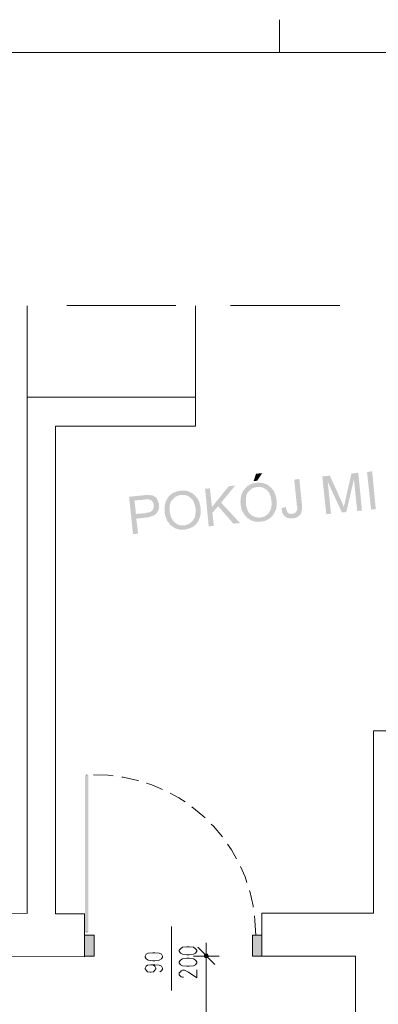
# Model space of a CAD drawing. Header units: millimetres. Extents: x -1256 to 4744, y -2264 to 706.
# Tile 48 of 62: x 2792 to 3001, y 118 to 690. Entities that reach past the tile are written whole.
import ezdxf

# ---------------------------------------------------------------- set-up
doc = ezdxf.new("R2010")
doc.units = ezdxf.units.MM
doc.header["$LTSCALE"] = 0.2
doc.layers.add('C00-00-00', color=7, linetype='Continuous')

msp = doc.modelspace()

# ---------------------------------------------------------------- hatches: boundary and pattern name
at = {"layer": 'C00-00-00'}
h = msp.add_hatch(color=256, dxfattribs=at)
h.dxf.hatch_style = 2
h.paths.add_polyline_path([(2932.994, 426.23), (2929.394, 425.804), (2927.914, 421.571), (2930.032, 421.784)])
h = msp.add_hatch(color=256, dxfattribs=at)
h.dxf.hatch_style = 2
h.paths.add_polyline_path([(2972.365, 424.749), (2967.919, 424.324), (2970.246, 402.309), (2972.999, 402.734), (2971.093, 421.149)])
h = msp.add_hatch(color=256, dxfattribs=at)
h.dxf.hatch_style = 2
h.paths.add_polyline_path([(2972.365, 424.749), (2971.093, 421.149), (2979.347, 403.368), (2980.407, 406.546), (2980.407, 406.755), (2980.194, 407.18), (2979.981, 407.602), (2979.773, 408.236), (2979.56, 408.874), (2979.139, 409.721)])
h = msp.add_hatch(color=256, dxfattribs=at)
h.dxf.hatch_style = 2
h.paths.add_polyline_path([(2988.874, 426.443), (2984.853, 426.017), (2981.254, 410.142), (2981.041, 409.508), (2981.041, 408.874), (2980.828, 408.236), (2980.62, 407.602), (2980.62, 406.968), (2980.407, 406.546), (2979.347, 403.368), (2981.888, 403.581), (2986.334, 422.63)])
h = msp.add_hatch(color=256, dxfattribs=at)
h.dxf.hatch_style = 2
h.paths.add_polyline_path([(2988.874, 426.443), (2986.334, 422.63), (2988.24, 404.215), (2990.989, 404.428)])
h = msp.add_hatch(color=256, dxfattribs=at)
h.dxf.hatch_style = 2
h.paths.add_polyline_path([(2999.035, 405.274), (2996.282, 405.062), (2993.955, 426.864), (2996.916, 427.289)])
h = msp.add_hatch(color=256, dxfattribs=at)
h.dxf.hatch_style = 2
h.paths.add_polyline_path([(2917.327, 419.031), (2913.519, 418.609), (2903.784, 406.546), (2903.996, 403.159), (2907.379, 406.968), (2909.077, 409.083)])
h = msp.add_hatch(color=256, dxfattribs=at)
h.dxf.hatch_style = 2
h.paths.add_polyline_path([(2923.259, 417.55), (2922.833, 417.129), (2922.62, 416.703), (2922.412, 416.494), (2921.986, 416.069), (2921.774, 415.648), (2921.565, 415.222), (2921.352, 414.588), (2921.14, 414.167), (2920.927, 413.529), (2920.718, 413.108), (2920.718, 412.469), (2920.506, 411.835), (2920.506, 410.567), (2920.293, 409.929), (2920.293, 409.295), (2920.506, 408.661), (2920.506, 407.18), (2920.718, 406.546), (2920.927, 405.908), (2920.927, 405.274), (2921.14, 404.853), (2921.352, 404.215), (2921.774, 403.794), (2921.986, 403.159), (2922.199, 402.734), (2922.62, 402.1), (2923.046, 401.675), (2923.259, 401.253), (2923.68, 400.828), (2924.101, 400.407), (2924.314, 400.194), (2924.739, 399.981), (2925.373, 399.56), (2925.795, 399.347), (2926.22, 398.926), (2926.854, 398.713), (2927.279, 398.5), (2927.914, 398.288), (2928.339, 398.288), (2928.973, 398.079), (2930.241, 398.079), (2930.875, 397.866), (2931.513, 398.079), (2932.781, 398.079), (2933.415, 398.288), (2934.049, 398.288), (2934.687, 398.5), (2935.109, 398.713), (2935.743, 398.926), (2936.168, 399.347), (2936.802, 399.56), (2937.228, 399.773), (2937.649, 400.194), (2938.074, 400.615), (2938.496, 401.041), (2931.722, 400.407), (2930.454, 400.407), (2929.82, 400.615), (2929.186, 400.615), (2928.76, 400.828), (2928.126, 401.041), (2927.701, 401.253), (2927.067, 401.462), (2926.641, 401.887), (2926.22, 402.309), (2925.795, 402.734), (2925.373, 403.159), (2924.948, 403.581), (2924.739, 404.215), (2924.527, 404.64), (2924.314, 405.062), (2924.101, 405.7), (2923.893, 406.334), (2923.68, 406.968), (2923.467, 407.602), (2923.467, 411.835), (2923.68, 412.469), (2923.68, 413.108), (2923.893, 413.529), (2924.101, 413.954), (2924.314, 414.588), (2924.527, 415.01), (2924.948, 415.435), (2925.373, 415.856), (2925.795, 416.282), (2926.22, 416.703), (2926.641, 416.916), (2927.067, 417.341), (2927.701, 417.55), (2928.339, 417.763), (2928.76, 417.975), (2929.394, 417.975), (2930.032, 418.184)])
h = msp.add_hatch(color=256, dxfattribs=at)
h.dxf.hatch_style = 2
h.paths.add_polyline_path([(2929.82, 420.724), (2929.607, 420.515), (2928.973, 420.515), (2928.339, 420.303), (2927.701, 420.303), (2927.279, 420.09), (2926.641, 419.877), (2926.007, 419.669), (2925.586, 419.456), (2925.161, 419.031), (2924.527, 418.822), (2924.101, 418.397), (2923.68, 417.975), (2923.259, 417.55), (2930.032, 418.184), (2931.934, 418.184), (2932.568, 417.975), (2932.994, 417.975), (2933.628, 417.763), (2934.049, 417.341), (2934.687, 417.129), (2935.109, 416.703), (2935.534, 416.494), (2935.955, 416.069), (2936.381, 415.648), (2936.589, 415.222), (2937.015, 414.801), (2937.228, 414.376), (2937.44, 413.742), (2937.649, 413.32), (2937.862, 412.682), (2938.074, 412.048), (2938.074, 411.41), (2938.287, 410.776), (2938.287, 410.142), (2938.496, 409.508), (2938.496, 407.602), (2938.287, 406.968), (2938.287, 406.334), (2938.074, 405.908), (2937.862, 405.274), (2937.862, 404.853), (2937.44, 404.215), (2937.228, 403.794), (2937.015, 403.368), (2936.802, 403.159), (2936.589, 402.734), (2936.168, 402.309), (2935.743, 401.887), (2935.109, 401.675), (2934.687, 401.253), (2934.262, 401.041), (2933.628, 400.828), (2932.994, 400.615), (2932.36, 400.615), (2931.722, 400.407), (2938.496, 401.041), (2938.921, 401.462), (2939.342, 401.887), (2939.555, 402.309), (2939.98, 402.947), (2940.189, 403.368), (2940.402, 403.794), (2940.614, 404.428), (2940.827, 404.853), (2941.036, 405.487), (2941.249, 405.908), (2941.249, 406.546), (2941.461, 407.18), (2941.461, 410.355), (2941.249, 410.989), (2941.249, 411.835), (2941.036, 412.261), (2940.827, 412.895), (2940.614, 413.529), (2940.402, 414.167), (2940.189, 414.588), (2939.98, 415.222), (2939.768, 415.648), (2939.555, 416.282), (2939.134, 416.703), (2938.708, 417.129), (2938.496, 417.55), (2938.074, 417.975), (2937.649, 418.397), (2937.44, 418.397), (2937.015, 418.822), (2936.589, 419.031), (2936.168, 419.456), (2935.534, 419.669), (2935.109, 419.877), (2934.475, 420.09), (2934.049, 420.303), (2933.415, 420.515), (2932.781, 420.515), (2932.147, 420.724), (2930.454, 420.724)])
h = msp.add_hatch(color=256, dxfattribs=at)
h.dxf.hatch_style = 2
h.paths.add_polyline_path([(2954.584, 422.843), (2951.618, 422.422), (2953.103, 407.602), (2953.311, 406.968), (2953.311, 405.062), (2953.103, 404.64), (2952.89, 404.006), (2952.465, 403.581), (2952.256, 403.159), (2951.618, 402.947), (2951.197, 402.734), (2950.35, 402.521), (2955.643, 402.947), (2955.643, 403.368), (2955.852, 404.006), (2956.064, 404.64), (2956.064, 408.027)])
h = msp.add_hatch(color=256, dxfattribs=at)
h.dxf.hatch_style = 2
h.paths.add_polyline_path([(2863.779, 413.32), (2855.524, 412.469), (2857.852, 390.667), (2860.813, 391.093), (2859.758, 399.773), (2865.472, 400.407), (2865.685, 400.407), (2866.319, 400.615), (2866.953, 400.615), (2867.8, 400.828), (2868.221, 401.041), (2868.859, 401.253), (2869.493, 401.462), (2869.914, 401.675), (2870.34, 401.887), (2870.765, 402.309), (2871.187, 402.521), (2871.399, 402.947), (2871.612, 402.947), (2871.821, 403.368), (2859.545, 402.521), (2858.698, 410.355), (2864.413, 410.776), (2871.399, 411.835), (2870.974, 412.261), (2870.553, 412.469), (2869.914, 412.895), (2869.493, 413.108), (2869.068, 413.32), (2868.434, 413.32), (2867.8, 413.529), (2864.625, 413.529)])
h = msp.add_hatch(color=256, dxfattribs=at)
h.dxf.hatch_style = 2
h.paths.add_polyline_path([(2871.399, 411.835), (2864.413, 410.776), (2865.047, 410.989), (2867.166, 410.989), (2867.587, 410.776), (2868.012, 410.567), (2868.646, 410.355), (2869.068, 409.721), (2869.493, 409.295), (2869.706, 408.661), (2869.914, 408.236), (2869.914, 406.121), (2869.706, 405.7), (2869.493, 405.274), (2869.28, 404.853), (2869.068, 404.428), (2868.646, 404.215), (2868.221, 403.794), (2867.8, 403.581), (2867.166, 403.368), (2866.532, 403.368), (2865.893, 403.159), (2865.259, 402.947), (2859.545, 402.521), (2871.821, 403.368), (2872.246, 404.006), (2872.459, 404.428), (2872.667, 404.853), (2872.88, 405.487), (2872.88, 408.661), (2872.667, 409.083), (2872.459, 409.721), (2872.246, 410.355), (2872.033, 410.776), (2871.821, 411.201)])
h = msp.add_hatch(color=256, dxfattribs=at)
h.dxf.hatch_style = 2
h.paths.add_polyline_path([(2879.016, 413.108), (2878.594, 412.682), (2878.382, 412.261), (2878.169, 412.048), (2877.748, 411.41), (2877.535, 410.989), (2877.326, 410.567), (2877.114, 409.929), (2876.901, 409.508), (2876.688, 408.874), (2876.48, 408.448), (2876.48, 407.814), (2876.267, 407.18), (2876.267, 403.159), (2876.48, 402.521), (2876.48, 401.887), (2876.688, 401.253), (2876.901, 400.828), (2877.114, 400.194), (2877.326, 399.56), (2877.535, 399.134), (2877.748, 398.5), (2877.96, 398.079), (2878.382, 397.654), (2878.807, 397.232), (2879.016, 396.598), (2879.441, 396.173), (2879.867, 395.96), (2880.075, 395.752), (2880.713, 395.326), (2881.135, 394.905), (2881.56, 394.692), (2881.981, 394.479), (2882.615, 394.058), (2883.041, 393.845), (2883.675, 393.845), (2884.309, 393.633), (2884.734, 393.42), (2887.908, 393.42), (2888.543, 393.633), (2889.177, 393.633), (2889.815, 393.845), (2890.449, 394.058), (2890.874, 394.267), (2891.508, 394.479), (2891.929, 394.692), (2892.563, 394.905), (2892.989, 395.326), (2893.41, 395.539), (2893.836, 395.96), (2894.257, 396.386), (2887.696, 395.96), (2884.943, 395.96), (2884.522, 396.173), (2883.888, 396.386), (2883.462, 396.598), (2882.828, 397.02), (2882.407, 397.232), (2881.981, 397.654), (2881.981, 397.866), (2881.56, 398.079), (2881.135, 398.5), (2880.922, 399.134), (2880.501, 399.56), (2880.288, 399.981), (2880.075, 400.615), (2879.867, 401.041), (2879.654, 401.675), (2879.441, 402.309), (2879.441, 402.947), (2879.228, 403.581), (2879.228, 407.389), (2879.441, 407.814), (2879.441, 408.448), (2879.654, 408.874), (2879.867, 409.508), (2880.075, 409.929), (2880.288, 410.355), (2880.713, 410.776), (2881.135, 411.201), (2881.56, 411.623), (2881.981, 412.048), (2882.407, 412.469), (2883.041, 412.682), (2883.462, 412.895), (2884.1, 413.108), (2884.522, 413.32), (2885.156, 413.529), (2885.79, 413.529)])
h = msp.add_hatch(color=256, dxfattribs=at)
h.dxf.hatch_style = 2
h.paths.add_polyline_path([(2885.581, 416.069), (2885.368, 416.069), (2884.734, 415.856), (2884.1, 415.856), (2883.462, 415.648), (2883.041, 415.435), (2882.407, 415.222), (2881.769, 415.01), (2881.347, 414.801), (2880.922, 414.588), (2880.288, 414.167), (2879.867, 413.742), (2879.441, 413.529), (2879.016, 413.108), (2885.79, 413.529), (2888.33, 413.529), (2888.755, 413.32), (2889.389, 413.108), (2889.815, 412.895), (2890.449, 412.469), (2890.874, 412.261), (2891.295, 411.835), (2891.721, 411.41), (2892.142, 411.201), (2892.355, 410.776), (2892.776, 410.142), (2892.989, 409.721), (2893.202, 409.295), (2893.41, 408.661), (2893.623, 408.027), (2893.836, 407.602), (2894.048, 406.755), (2894.048, 406.121), (2894.257, 405.487), (2894.257, 402.947), (2894.048, 402.521), (2894.048, 401.887), (2893.836, 401.253), (2893.836, 400.828), (2893.623, 400.194), (2893.41, 399.773), (2892.989, 399.347), (2892.776, 398.713), (2892.563, 398.713), (2892.355, 398.288), (2891.929, 397.866), (2891.508, 397.441), (2890.874, 397.02), (2890.449, 396.807), (2890.023, 396.598), (2889.389, 396.386), (2888.755, 396.173), (2888.33, 395.96), (2887.696, 395.96), (2894.257, 396.386), (2894.682, 396.807), (2895.104, 397.232), (2895.316, 397.866), (2895.738, 398.288), (2895.95, 398.713), (2896.163, 399.347), (2896.376, 399.773), (2896.584, 400.407), (2896.797, 400.828), (2897.01, 401.462), (2897.01, 402.1), (2897.223, 402.521), (2897.223, 405.908), (2897.01, 406.546), (2897.01, 407.18), (2896.797, 407.814), (2896.584, 408.448), (2896.584, 408.874), (2896.376, 409.508), (2896.163, 410.142), (2895.738, 410.567), (2895.529, 411.201), (2895.316, 411.623), (2894.895, 412.048), (2894.47, 412.469), (2894.257, 412.895), (2893.836, 413.32), (2893.41, 413.742), (2893.202, 413.742), (2892.776, 414.167), (2892.355, 414.588), (2891.929, 414.801), (2891.295, 415.01), (2890.874, 415.222), (2890.236, 415.435), (2889.815, 415.648), (2889.177, 415.856), (2888.543, 416.069), (2886.215, 416.069)])
h = msp.add_hatch(color=256, dxfattribs=at)
h.dxf.hatch_style = 2
h.paths.add_polyline_path([(2902.512, 417.341), (2899.763, 417.129), (2901.878, 395.326), (2904.843, 395.539), (2903.996, 403.159), (2903.784, 406.546)])
h = msp.add_hatch(color=256, dxfattribs=at)
h.dxf.hatch_style = 2
h.paths.add_polyline_path([(2909.077, 409.083), (2907.379, 406.968), (2916.272, 396.807), (2920.08, 397.232)])
h = msp.add_hatch(color=256, dxfattribs=at)
h.dxf.hatch_style = 2
h.paths.add_polyline_path([(2946.75, 406.546), (2944.21, 405.908), (2944.21, 405.274), (2944.423, 404.64), (2944.423, 404.006), (2944.635, 403.368), (2944.844, 402.947), (2945.057, 402.309), (2945.482, 401.887), (2945.691, 401.462), (2946.116, 401.253), (2946.116, 401.041), (2946.542, 400.828), (2947.176, 400.407), (2947.597, 400.194), (2948.235, 400.194), (2948.656, 399.981), (2950.984, 399.981), (2951.618, 400.194), (2952.256, 400.194), (2952.677, 400.407), (2953.311, 400.615), (2953.737, 401.041), (2954.158, 401.253), (2954.584, 401.675), (2955.005, 402.1), (2955.43, 402.521), (2955.643, 402.947), (2950.35, 402.521), (2949.29, 402.521), (2948.869, 402.734), (2948.235, 402.947), (2947.81, 403.368), (2947.597, 403.581), (2947.388, 404.215), (2947.176, 404.64), (2946.963, 405.274), (2946.75, 405.908)])
h = msp.add_hatch(color=256, dxfattribs=at)
h.dxf.hatch_style = 2
h.paths.add_polyline_path([(2829.909, 159.53), (2831.816, 159.53), (2829.909, 250.756)])
h = msp.add_hatch(color=256, dxfattribs=at)
h.dxf.hatch_style = 2
h.paths.add_polyline_path([(2831.816, 159.53), (2829.909, 250.756), (2831.816, 250.756)])
h = msp.add_hatch(color=256, dxfattribs=at)
h.dxf.hatch_style = 2
h.paths.add_polyline_path([(2831.816, 250.756), (2829.909, 250.756), (2831.816, 159.53)])
h = msp.add_hatch(color=256, dxfattribs=at)
h.dxf.hatch_style = 2
h.paths.add_polyline_path([(2829.909, 250.756), (2831.816, 159.53), (2829.909, 159.53)])
h = msp.add_hatch(color=256, dxfattribs=at)
h.dxf.hatch_style = 2
h.paths.add_polyline_path([(2829.701, 157.836), (2829.701, 145.769), (2835.202, 145.769)])
h = msp.add_hatch(color=256, dxfattribs=at)
h.dxf.hatch_style = 2
h.paths.add_polyline_path([(2829.701, 157.836), (2835.202, 157.836), (2835.202, 145.769)])
h = msp.add_hatch(color=256, dxfattribs=at)
h.dxf.hatch_style = 2
h.paths.add_polyline_path([(2927.279, 157.836), (2927.279, 145.769), (2932.781, 145.769)])
h = msp.add_hatch(color=256, dxfattribs=at)
h.dxf.hatch_style = 2
h.paths.add_polyline_path([(2927.279, 157.836), (2932.781, 157.836), (2932.781, 145.769)])
h = msp.add_hatch(color=256, dxfattribs=at)
h.dxf.hatch_style = 2
h.paths.add_polyline_path([(2899.125, 145.769), (2899.55, 144.923), (2899.55, 146.829)])
h = msp.add_hatch(color=256, dxfattribs=at)
h.dxf.hatch_style = 2
h.paths.add_polyline_path([(2899.55, 144.923), (2900.397, 144.71), (2900.397, 147.041)])
h = msp.add_hatch(color=256, dxfattribs=at)
h.dxf.hatch_style = 2
h.paths.add_polyline_path([(2899.55, 144.923), (2899.55, 146.829), (2900.397, 147.041)])
h = msp.add_hatch(color=256, dxfattribs=at)
h.dxf.hatch_style = 2
h.paths.add_polyline_path([(2900.397, 144.71), (2900.397, 147.041), (2901.243, 146.829)])
h = msp.add_hatch(color=256, dxfattribs=at)
h.dxf.hatch_style = 2
h.paths.add_polyline_path([(2900.397, 144.71), (2901.243, 144.923), (2901.243, 146.829)])
h = msp.add_hatch(color=256, dxfattribs=at)
h.dxf.hatch_style = 2
h.paths.add_polyline_path([(2901.243, 144.923), (2901.243, 146.829), (2901.669, 145.769)])

# ---------------------------------------------------------------- linework, layer by layer
at = {"layer": 'C00-00-00', "lineweight": 0}
for points in [[(2942.942, 689.543), (2942.942, 670.494)], [(2796.257, 523.383), (2796.257, 170.537), (2724.714, 170.746), (2724.714, 145.769), (2829.701, 145.348), (2829.701, 170.324), (2812.766, 170.324), (2812.766, 453.534), (2894.257, 453.534), (2894.257, 523.383)], [(2882.828, 523.596), (2819.327, 523.596)], [(2978.079, 523.596), (2914.579, 523.596)], [(2796.257, 470.256), (2894.257, 470.256)], [(2830.969, 250.756), (2830.969, 250.969)], [(2846.21, 250.335), (2843.457, 250.756), (2834.781, 250.969)], [(2861.026, 247.794), (2860.604, 247.794), (2852.137, 249.701), (2851.29, 249.701)], [(2874.995, 242.501), (2868.859, 245.254), (2865.685, 246.101)], [(2888.121, 235.306), (2884.522, 237.634), (2879.441, 240.386)], [(2899.763, 225.992), (2898.491, 227.264), (2892.142, 232.345)], [(2909.924, 214.985), (2904.63, 221.124), (2903.358, 222.396)], [(2917.965, 202.284), (2915.213, 207.364), (2912.885, 210.751)], [(2924.101, 188.527), (2923.046, 191.701), (2920.293, 197.841)], [(2927.701, 174.133), (2927.701, 174.979), (2925.795, 183.447), (2925.586, 183.872)], [(2929.186, 157.624), (2928.76, 166.304), (2928.548, 169.052)], [(2880.288, 162.917), (2880.288, 125.66)], [(2830.969, 159.53), (2830.969, 159.742)], [(2895.529, 150.85), (2905.477, 140.902)], [(2900.397, 138.361), (2900.397, 153.39)], [(2908.017, 145.769), (2892.989, 145.769)], [(2868.221, 140.689), (2869.706, 140.48), (2870.553, 139.846), (2871.187, 138.787), (2871.187, 138.361), (2870.553, 137.515), (2869.706, 136.668), (2868.221, 136.459), (2867.8, 136.459), (2866.319, 136.668), (2865.472, 137.515), (2864.838, 138.361), (2864.838, 138.787), (2865.472, 139.846), (2866.319, 140.48), (2868.221, 140.689), (2870.553, 140.689), (2873.093, 140.48), (2874.361, 139.846), (2874.995, 138.787), (2874.995, 138.153), (2874.361, 137.093), (2873.514, 136.668)], [(2887.274, 133.494), (2886.636, 133.494), (2885.79, 133.706), (2885.368, 134.128), (2884.734, 134.762), (2884.734, 136.034), (2885.368, 136.668), (2885.79, 137.093), (2886.636, 137.515), (2887.696, 137.515), (2888.543, 137.093), (2890.023, 136.459), (2894.895, 133.072), (2894.895, 137.727)], [(2900.397, -28.641), (2900.397, 140.902)]]:
    msp.add_lwpolyline(points, dxfattribs=at)
for points in [[(4707.82, -2229.342), (4707.82, 670.495), (-1107.103, 670.495), (-1107.103, -2229.342)], [(3221.496, 326.745), (3357.387, 326.745), (3357.387, 113.172), (3390.618, 113.172), (3390.618, 343.254), (3204.987, 343.254), (3204.987, 276.579), (2997.763, 276.579), (2997.763, 170.746), (2932.781, 170.746), (2932.781, 145.769), (2987.181, 145.769), (2987.181, 95.816), (3018.718, 95.816), (3018.718, 133.915), (3014.272, 133.915), (3014.272, 260.07), (3221.496, 260.07)], [(2835.202, 145.769), (2835.202, 157.835), (2829.699, 157.835), (2829.699, 145.769)], [(2928.76, 157.836), (2932.781, 157.836), (2932.781, 145.769), (2927.279, 145.769), (2927.279, 157.836)], [(2884.734, 148.522), (2885.368, 147.467), (2886.636, 146.829), (2889.177, 146.407), (2890.449, 146.407), (2892.989, 146.829), (2894.257, 147.467), (2894.895, 148.522), (2894.895, 149.156), (2894.257, 150.003), (2892.989, 150.85), (2890.449, 151.062), (2889.177, 151.062), (2886.636, 150.85), (2885.368, 150.003), (2884.734, 149.156)], [(2864.838, 145.135), (2865.472, 144.076), (2866.74, 143.442), (2869.28, 143.02), (2870.553, 143.02), (2873.093, 143.442), (2874.361, 144.076), (2874.995, 145.135), (2874.995, 145.769), (2874.361, 146.829), (2873.093, 147.467), (2870.553, 147.675), (2869.28, 147.675), (2866.74, 147.467), (2865.472, 146.829), (2864.838, 145.769)], [(2884.734, 141.748), (2885.368, 140.689), (2886.636, 140.055), (2889.177, 139.846), (2890.449, 139.846), (2892.989, 140.055), (2894.257, 140.689), (2894.895, 141.748), (2894.895, 142.382), (2894.257, 143.442), (2892.989, 144.076), (2890.449, 144.501), (2889.177, 144.501), (2886.636, 144.076), (2885.368, 143.442), (2884.734, 142.382)], [(2900.397, 147.041), (2899.55, 146.829), (2899.125, 145.769), (2899.55, 144.923), (2900.397, 144.71), (2901.243, 144.923), (2901.669, 145.769), (2901.243, 146.829)]]:
    msp.add_lwpolyline(points, close=True, dxfattribs=at)

doc.saveas('drawing.dxf')
